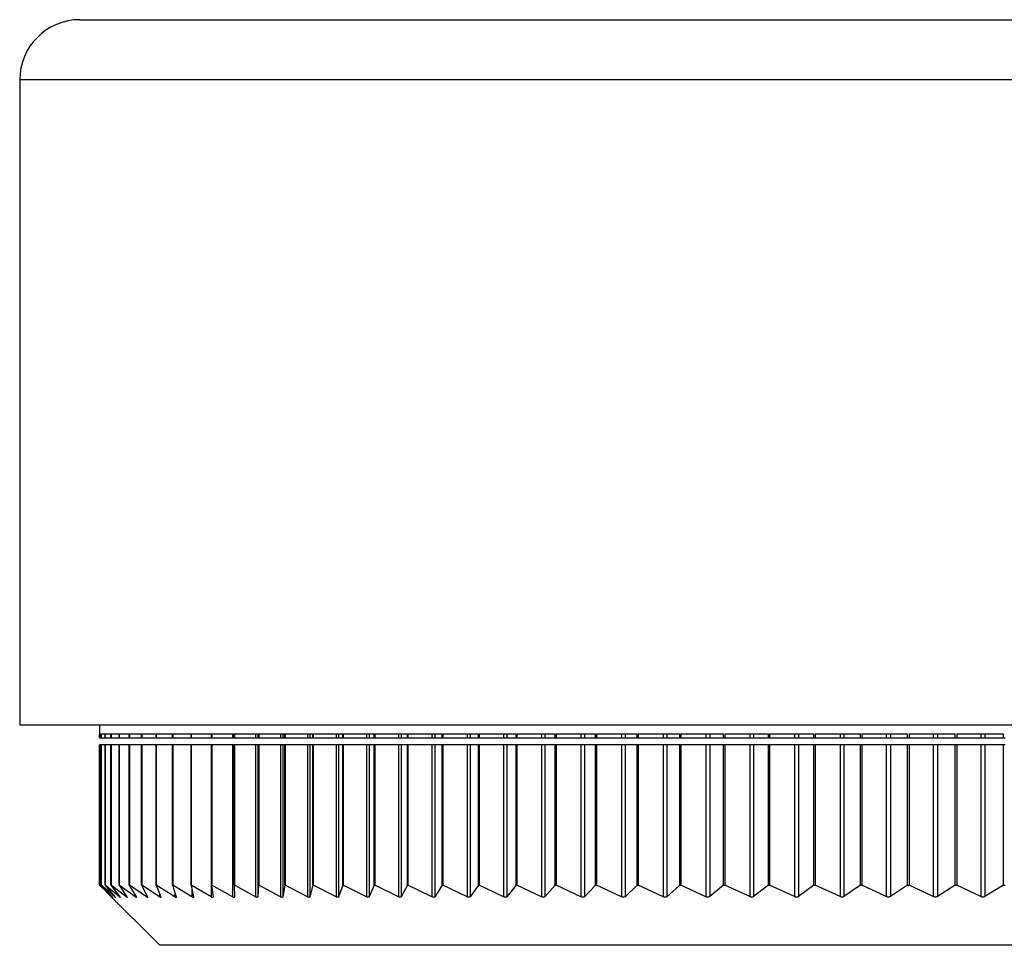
# Model space of a CAD drawing. Header units: millimetres. Extents: x 294 to 1094, y 402 to 731.
# Tile 11 of 13: x 970 to 1003, y 402 to 433. Entities that reach past the tile are written whole.
import ezdxf

# ---------------------------------------------------------------- set-up
doc = ezdxf.new("R2010")
doc.units = ezdxf.units.MM

msp = doc.modelspace()

# ---------------------------------------------------------------- linework, layer by layer
at = {"color": 7, "linetype": 'Continuous', "lineweight": 25}
for p, q in [((972.178, 432.617), (1018.128, 432.617)), ((970.178, 430.617), (970.178, 409.217)), ((1050.178, 409.217), (970.178, 409.217)), ((972.828, 409.217), (972.828, 408.917)), ((972.83, 408.917), (972.828, 408.917)), ((972.883, 408.917), (972.83, 408.917)), ((972.83, 408.917), (972.83, 408.795)), ((972.83, 408.795), (972.83, 408.917)), ((972.883, 408.795), (972.883, 408.917)), ((973.009, 408.917), (972.884, 408.917)), ((972.884, 408.917), (972.884, 408.795)), ((973.206, 408.917), (973.009, 408.917)), ((973.009, 408.917), (973.009, 408.795)), ((973.009, 408.795), (973.009, 408.917)), ((973.206, 408.795), (973.206, 408.917)), ((973.474, 408.917), (973.207, 408.917)), ((973.207, 408.917), (973.207, 408.795)), ((973.474, 408.795), (973.474, 408.917)), ((973.813, 408.917), (973.476, 408.917)), ((973.476, 408.917), (973.476, 408.795)), ((973.813, 408.795), (973.813, 408.917)), ((974.223, 408.917), (973.815, 408.917)), ((973.815, 408.917), (973.815, 408.795)), ((974.223, 408.795), (974.223, 408.917)), ((974.701, 408.917), (974.226, 408.917)), ((974.226, 408.917), (974.226, 408.795)), ((974.701, 408.795), (974.701, 408.917)), ((975.248, 408.917), (974.705, 408.917)), ((974.705, 408.917), (974.705, 408.795)), ((975.248, 408.795), (975.248, 408.917)), ((975.863, 408.917), (975.253, 408.917)), ((975.253, 408.917), (975.253, 408.795)), ((975.863, 408.795), (975.863, 408.917)), ((976.544, 408.917), (975.869, 408.917)), ((975.869, 408.917), (975.869, 408.795)), ((976.531, 408.917), (976.531, 408.795)), ((976.544, 408.795), (976.544, 408.917)), ((977.289, 408.917), (976.551, 408.917)), ((976.551, 408.917), (976.551, 408.795)), ((977.235, 408.917), (977.235, 408.795)), ((977.289, 408.795), (977.289, 408.917)), ((978.098, 408.917), (977.298, 408.917)), ((977.298, 408.917), (977.298, 408.795)), ((978.002, 408.917), (978.002, 408.795)), ((978.071, 408.917), (978.071, 408.795)), ((978.098, 408.795), (978.098, 408.917)), ((978.969, 408.917), (978.109, 408.917)), ((978.109, 408.917), (978.109, 408.795)), ((978.831, 408.917), (978.831, 408.795)), ((978.905, 408.917), (978.905, 408.795)), ((978.969, 408.795), (978.969, 408.917)), ((979.9, 408.917), (978.981, 408.917)), ((978.981, 408.917), (978.981, 408.795)), ((979.721, 408.917), (979.721, 408.795)), ((979.8, 408.917), (979.8, 408.795)), ((979.9, 408.795), (979.9, 408.917)), ((980.89, 408.917), (979.914, 408.917)), ((979.914, 408.917), (979.914, 408.795)), ((980.67, 408.917), (980.67, 408.795)), ((980.754, 408.917), (980.754, 408.795)), ((980.89, 408.795), (980.89, 408.917)), ((981.936, 408.917), (980.905, 408.917)), ((980.905, 408.917), (980.905, 408.795)), ((981.676, 408.917), (981.676, 408.795)), ((981.765, 408.917), (981.765, 408.795)), ((981.936, 408.795), (981.936, 408.917)), ((983.036, 408.917), (981.953, 408.917)), ((981.953, 408.917), (981.953, 408.795)), ((982.736, 408.917), (982.736, 408.795)), ((982.83, 408.917), (982.83, 408.795)), ((983.036, 408.795), (983.036, 408.917)), ((984.189, 408.917), (983.056, 408.917)), ((983.056, 408.917), (983.056, 408.795)), ((983.85, 408.917), (983.85, 408.795)), ((983.948, 408.917), (983.948, 408.795)), ((984.189, 408.795), (984.189, 408.917)), ((985.392, 408.917), (984.211, 408.917)), ((984.211, 408.917), (984.211, 408.795)), ((985.015, 408.917), (985.015, 408.795)), ((985.117, 408.917), (985.117, 408.795)), ((985.392, 408.795), (985.392, 408.917)), ((986.642, 408.917), (985.416, 408.917)), ((985.416, 408.917), (985.416, 408.795)), ((986.228, 408.917), (986.228, 408.795)), ((986.334, 408.917), (986.334, 408.795)), ((986.642, 408.795), (986.642, 408.917)), ((987.938, 408.917), (986.669, 408.917)), ((986.669, 408.917), (986.669, 408.795)), ((987.487, 408.917), (987.487, 408.795)), ((987.598, 408.917), (987.598, 408.795)), ((987.938, 408.795), (987.938, 408.917)), ((989.277, 408.917), (987.967, 408.917)), ((987.967, 408.917), (987.967, 408.795)), ((988.791, 408.917), (988.791, 408.795)), ((988.905, 408.917), (988.905, 408.795)), ((989.277, 408.795), (989.277, 408.917)), ((990.656, 408.917), (989.308, 408.917)), ((989.308, 408.917), (989.308, 408.795)), ((990.135, 408.917), (990.135, 408.795)), ((990.253, 408.917), (990.253, 408.795)), ((990.656, 408.795), (990.656, 408.917)), ((992.073, 408.917), (990.69, 408.917)), ((990.69, 408.917), (990.69, 408.795)), ((991.518, 408.917), (991.518, 408.795)), ((991.639, 408.917), (991.639, 408.795)), ((992.073, 408.795), (992.073, 408.917)), ((993.524, 408.917), (992.109, 408.917)), ((992.109, 408.917), (992.109, 408.795)), ((992.938, 408.917), (992.938, 408.795)), ((993.061, 408.917), (993.061, 408.795)), ((993.524, 408.795), (993.524, 408.917)), ((995.008, 408.917), (993.563, 408.917)), ((993.563, 408.917), (993.563, 408.795)), ((994.39, 408.917), (994.39, 408.795)), ((994.517, 408.917), (994.517, 408.795)), ((995.008, 408.795), (995.008, 408.917)), ((996.521, 408.917), (995.05, 408.917)), ((995.05, 408.917), (995.05, 408.795)), ((995.873, 408.917), (995.873, 408.795)), ((996.002, 408.917), (996.002, 408.795)), ((996.521, 408.795), (996.521, 408.917)), ((998.06, 408.917), (996.565, 408.917)), ((996.565, 408.917), (996.565, 408.795)), ((997.384, 408.917), (997.384, 408.795)), ((997.515, 408.917), (997.515, 408.795)), ((998.06, 408.795), (998.06, 408.917)), ((999.623, 408.917), (998.107, 408.917)), ((998.107, 408.917), (998.107, 408.795)), ((998.919, 408.917), (998.919, 408.795)), ((999.053, 408.917), (999.053, 408.795)), ((999.623, 408.795), (999.623, 408.917)), ((1001.205, 408.917), (999.672, 408.917)), ((999.672, 408.917), (999.672, 408.795)), ((1000.477, 408.917), (1000.477, 408.795)), ((1000.612, 408.917), (1000.612, 408.795)), ((1001.205, 408.795), (1001.205, 408.917)), ((1002.806, 408.917), (1001.257, 408.917)), ((1001.257, 408.917), (1001.257, 408.795)), ((1002.053, 408.917), (1002.053, 408.795)), ((1002.189, 408.917), (1002.189, 408.795)), ((1002.806, 408.795), (1002.806, 408.917)), ((972.83, 408.795), (972.83, 408.795)), ((972.83, 408.795), (972.883, 408.795)), ((972.83, 408.562), (972.83, 403.917)), ((972.883, 408.562), (972.83, 408.562)), ((972.83, 403.917), (972.83, 408.562)), ((972.83, 408.562), (972.83, 408.562)), ((972.883, 408.795), (972.884, 408.795)), ((972.883, 403.917), (972.883, 408.562)), ((972.884, 408.562), (972.883, 408.562)), ((972.884, 408.795), (973.009, 408.795)), ((972.884, 408.562), (972.884, 403.917)), ((973.009, 408.562), (972.884, 408.562)), ((973.009, 408.795), (973.009, 408.795)), ((973.009, 408.795), (973.206, 408.795)), ((973.009, 408.562), (973.009, 403.917)), ((973.206, 408.562), (973.009, 408.562)), ((973.009, 403.917), (973.009, 408.562)), ((973.009, 408.562), (973.009, 408.562)), ((973.206, 408.795), (973.207, 408.795)), ((973.206, 403.917), (973.206, 408.562)), ((973.207, 408.562), (973.206, 408.562)), ((973.207, 408.795), (973.474, 408.795)), ((973.207, 408.562), (973.207, 403.917)), ((973.474, 408.562), (973.207, 408.562)), ((973.474, 408.795), (973.476, 408.795)), ((973.474, 403.917), (973.474, 408.562)), ((973.476, 408.562), (973.474, 408.562)), ((973.476, 408.795), (973.813, 408.795)), ((973.476, 408.562), (973.476, 403.917)), ((973.813, 408.562), (973.476, 408.562)), ((973.813, 408.795), (973.815, 408.795)), ((973.813, 403.917), (973.813, 408.562)), ((973.815, 408.562), (973.813, 408.562)), ((973.815, 408.795), (974.223, 408.795)), ((973.815, 408.562), (973.815, 403.917)), ((974.223, 408.562), (973.815, 408.562)), ((974.223, 408.795), (974.226, 408.795)), ((974.223, 403.917), (974.223, 408.562)), ((974.226, 408.562), (974.223, 408.562)), ((974.226, 408.795), (974.701, 408.795)), ((974.226, 408.562), (974.226, 403.917)), ((974.701, 408.562), (974.226, 408.562)), ((974.701, 408.795), (974.705, 408.795)), ((974.701, 403.917), (974.701, 408.562)), ((974.705, 408.562), (974.701, 408.562)), ((974.705, 408.795), (975.248, 408.795)), ((974.705, 408.562), (974.705, 403.917)), ((975.248, 408.562), (974.705, 408.562)), ((975.248, 408.795), (975.253, 408.795)), ((975.248, 403.917), (975.248, 408.562)), ((975.253, 408.562), (975.248, 408.562)), ((975.253, 408.795), (975.863, 408.795)), ((975.253, 408.562), (975.253, 403.917)), ((975.863, 408.562), (975.253, 408.562)), ((975.863, 408.795), (975.869, 408.795)), ((975.863, 403.917), (975.863, 408.562)), ((975.869, 408.562), (975.863, 408.562)), ((975.869, 408.795), (976.531, 408.795)), ((975.869, 408.562), (975.869, 403.917)), ((976.531, 408.562), (975.869, 408.562)), ((976.531, 408.795), (976.544, 408.795)), ((976.531, 408.562), (976.531, 403.523)), ((976.544, 408.562), (976.531, 408.562)), ((976.544, 408.795), (976.551, 408.795)), ((976.544, 403.917), (976.544, 408.562)), ((976.551, 408.562), (976.544, 408.562)), ((976.551, 408.795), (977.235, 408.795)), ((976.551, 408.562), (976.551, 403.917)), ((977.235, 408.562), (976.551, 408.562)), ((977.235, 408.795), (977.289, 408.795)), ((977.235, 408.562), (977.235, 403.523)), ((977.289, 408.562), (977.235, 408.562)), ((977.289, 408.795), (977.298, 408.795)), ((977.289, 403.917), (977.289, 408.562)), ((977.298, 408.562), (977.289, 408.562)), ((977.298, 408.795), (978.002, 408.795)), ((977.298, 408.562), (977.298, 403.917)), ((978.002, 408.562), (977.298, 408.562)), ((978.002, 408.795), (978.071, 408.795)), ((978.002, 408.562), (978.002, 403.524)), ((978.071, 408.562), (978.002, 408.562)), ((978.071, 408.795), (978.098, 408.795)), ((978.071, 408.562), (978.071, 403.524)), ((978.098, 408.562), (978.071, 408.562)), ((978.098, 408.795), (978.109, 408.795)), ((978.098, 403.917), (978.098, 408.562)), ((978.109, 408.562), (978.098, 408.562)), ((978.109, 408.795), (978.831, 408.795)), ((978.109, 408.562), (978.109, 403.917)), ((978.831, 408.562), (978.109, 408.562)), ((978.831, 408.795), (978.905, 408.795)), ((978.831, 408.562), (978.831, 403.524)), ((978.905, 408.562), (978.831, 408.562)), ((978.905, 408.795), (978.969, 408.795)), ((978.905, 408.562), (978.905, 403.525)), ((978.969, 408.562), (978.905, 408.562)), ((978.969, 408.795), (978.981, 408.795)), ((978.969, 403.917), (978.969, 408.562)), ((978.981, 408.562), (978.969, 408.562)), ((978.981, 408.795), (979.721, 408.795)), ((978.981, 408.562), (978.981, 403.917)), ((979.721, 408.562), (978.981, 408.562)), ((979.721, 408.795), (979.8, 408.795)), ((979.721, 408.562), (979.721, 403.525)), ((979.8, 408.562), (979.721, 408.562)), ((979.8, 408.795), (979.9, 408.795)), ((979.8, 408.562), (979.8, 403.525)), ((979.9, 408.562), (979.8, 408.562)), ((979.9, 408.795), (979.914, 408.795)), ((979.9, 403.917), (979.9, 408.562)), ((979.914, 408.562), (979.9, 408.562)), ((979.914, 408.795), (980.67, 408.795)), ((979.914, 408.562), (979.914, 403.917)), ((980.67, 408.562), (979.914, 408.562)), ((980.67, 408.795), (980.754, 408.795)), ((980.67, 408.562), (980.67, 403.525)), ((980.754, 408.562), (980.67, 408.562)), ((980.754, 408.795), (980.89, 408.795)), ((980.754, 408.562), (980.754, 403.526)), ((980.89, 408.562), (980.754, 408.562)), ((980.89, 408.795), (980.905, 408.795)), ((980.89, 403.917), (980.89, 408.562)), ((980.905, 408.562), (980.89, 408.562)), ((980.905, 408.795), (981.676, 408.795)), ((980.905, 408.562), (980.905, 403.917)), ((981.676, 408.562), (980.905, 408.562)), ((981.676, 408.795), (981.765, 408.795)), ((981.676, 408.562), (981.676, 403.526)), ((981.765, 408.562), (981.676, 408.562)), ((981.765, 408.795), (981.936, 408.795)), ((981.765, 408.562), (981.765, 403.526)), ((981.936, 408.562), (981.765, 408.562)), ((981.936, 408.795), (981.953, 408.795)), ((981.936, 403.917), (981.936, 408.562)), ((981.953, 408.562), (981.936, 408.562)), ((981.953, 408.795), (982.736, 408.795)), ((981.953, 408.562), (981.953, 403.917)), ((982.736, 408.562), (981.953, 408.562)), ((982.736, 408.795), (982.83, 408.795)), ((982.736, 408.562), (982.736, 403.526)), ((982.83, 408.562), (982.736, 408.562)), ((982.83, 408.795), (983.036, 408.795)), ((982.83, 408.562), (982.83, 403.527)), ((983.036, 408.562), (982.83, 408.562)), ((983.036, 408.795), (983.056, 408.795)), ((983.036, 403.917), (983.036, 408.562)), ((983.056, 408.562), (983.036, 408.562)), ((983.056, 408.795), (983.85, 408.795)), ((983.056, 408.562), (983.056, 403.917)), ((983.85, 408.562), (983.056, 408.562)), ((983.85, 408.795), (983.948, 408.795)), ((983.85, 408.562), (983.85, 403.527)), ((983.948, 408.562), (983.85, 408.562)), ((983.948, 408.795), (984.189, 408.795)), ((983.948, 408.562), (983.948, 403.527)), ((984.189, 408.562), (983.948, 408.562)), ((984.189, 408.795), (984.211, 408.795)), ((984.189, 403.917), (984.189, 408.562)), ((984.211, 408.562), (984.189, 408.562)), ((984.211, 408.795), (985.015, 408.795)), ((984.211, 408.562), (984.211, 403.917)), ((985.015, 408.562), (984.211, 408.562)), ((985.015, 408.795), (985.117, 408.795)), ((985.015, 408.562), (985.015, 403.527)), ((985.117, 408.562), (985.015, 408.562)), ((985.117, 408.795), (985.392, 408.795)), ((985.117, 408.562), (985.117, 403.528)), ((985.392, 408.562), (985.117, 408.562)), ((985.392, 408.795), (985.416, 408.795)), ((985.392, 403.917), (985.392, 408.562)), ((985.416, 408.562), (985.392, 408.562)), ((985.416, 408.795), (986.228, 408.795)), ((985.416, 408.562), (985.416, 403.917)), ((986.228, 408.562), (985.416, 408.562)), ((986.228, 408.795), (986.334, 408.795)), ((986.228, 408.562), (986.228, 403.528)), ((986.334, 408.562), (986.228, 408.562)), ((986.334, 408.795), (986.642, 408.795)), ((986.334, 408.562), (986.334, 403.528)), ((986.642, 408.562), (986.334, 408.562)), ((986.642, 408.795), (986.669, 408.795)), ((986.642, 403.917), (986.642, 408.562)), ((986.669, 408.562), (986.642, 408.562)), ((986.669, 408.795), (987.487, 408.795)), ((986.669, 408.562), (986.669, 403.917)), ((987.487, 408.562), (986.669, 408.562)), ((987.487, 408.795), (987.598, 408.795)), ((987.487, 408.562), (987.487, 403.528)), ((987.598, 408.562), (987.487, 408.562)), ((987.598, 408.795), (987.938, 408.795)), ((987.598, 408.562), (987.598, 403.529)), ((987.938, 408.562), (987.598, 408.562)), ((987.938, 408.795), (987.967, 408.795)), ((987.938, 403.917), (987.938, 408.562)), ((987.967, 408.562), (987.938, 408.562)), ((987.967, 408.795), (988.791, 408.795)), ((987.967, 408.562), (987.967, 403.917)), ((988.791, 408.562), (987.967, 408.562)), ((988.791, 408.795), (988.905, 408.795)), ((988.791, 408.562), (988.791, 403.529)), ((988.905, 408.562), (988.791, 408.562)), ((988.905, 408.795), (989.277, 408.795)), ((988.905, 408.562), (988.905, 403.529)), ((989.277, 408.562), (988.905, 408.562)), ((989.277, 408.795), (989.308, 408.795)), ((989.277, 403.917), (989.277, 408.562)), ((989.308, 408.562), (989.277, 408.562)), ((989.308, 408.795), (990.135, 408.795)), ((989.308, 408.562), (989.308, 403.917)), ((990.135, 408.562), (989.308, 408.562)), ((990.135, 408.795), (990.253, 408.795)), ((990.135, 408.562), (990.135, 403.529)), ((990.253, 408.562), (990.135, 408.562)), ((990.253, 408.795), (990.656, 408.795)), ((990.253, 408.562), (990.253, 403.53)), ((990.656, 408.562), (990.253, 408.562)), ((990.656, 408.795), (990.69, 408.795)), ((990.656, 403.917), (990.656, 408.562)), ((990.69, 408.562), (990.656, 408.562)), ((990.69, 408.795), (991.518, 408.795)), ((990.69, 408.562), (990.69, 403.917)), ((991.518, 408.562), (990.69, 408.562)), ((991.518, 408.795), (991.639, 408.795)), ((991.518, 408.562), (991.518, 403.53)), ((991.639, 408.562), (991.518, 408.562)), ((991.639, 408.795), (992.073, 408.795)), ((991.639, 408.562), (991.639, 403.53)), ((992.073, 408.562), (991.639, 408.562)), ((992.073, 408.795), (992.109, 408.795)), ((992.073, 403.917), (992.073, 408.562)), ((992.109, 408.562), (992.073, 408.562)), ((992.109, 408.795), (992.938, 408.795)), ((992.109, 408.562), (992.109, 403.917)), ((992.938, 408.562), (992.109, 408.562)), ((992.938, 408.795), (993.061, 408.795)), ((992.938, 408.562), (992.938, 403.53)), ((993.061, 408.562), (992.938, 408.562)), ((993.061, 408.795), (993.524, 408.795)), ((993.061, 408.562), (993.061, 403.531)), ((993.524, 408.562), (993.061, 408.562)), ((993.524, 408.795), (993.563, 408.795)), ((993.524, 403.917), (993.524, 408.562)), ((993.563, 408.562), (993.524, 408.562)), ((993.563, 408.795), (994.39, 408.795)), ((993.563, 408.562), (993.563, 403.917)), ((994.39, 408.562), (993.563, 408.562)), ((994.39, 408.795), (994.517, 408.795)), ((994.39, 408.562), (994.39, 403.531)), ((994.517, 408.562), (994.39, 408.562)), ((994.517, 408.795), (995.008, 408.795)), ((994.517, 408.562), (994.517, 403.531)), ((995.008, 408.562), (994.517, 408.562)), ((995.008, 408.795), (995.05, 408.795)), ((995.008, 403.917), (995.008, 408.562)), ((995.05, 408.562), (995.008, 408.562)), ((995.05, 408.795), (995.873, 408.795)), ((995.05, 408.562), (995.05, 403.917)), ((995.873, 408.562), (995.05, 408.562)), ((995.873, 408.795), (996.002, 408.795)), ((995.873, 408.562), (995.873, 403.531)), ((996.002, 408.562), (995.873, 408.562)), ((996.002, 408.795), (996.521, 408.795)), ((996.002, 408.562), (996.002, 403.532)), ((996.521, 408.562), (996.002, 408.562)), ((996.521, 408.795), (996.565, 408.795)), ((996.521, 403.917), (996.521, 408.562)), ((996.565, 408.562), (996.521, 408.562)), ((996.565, 408.795), (997.384, 408.795)), ((996.565, 408.562), (996.565, 403.917)), ((997.384, 408.562), (996.565, 408.562)), ((997.384, 408.795), (997.515, 408.795)), ((997.384, 408.562), (997.384, 403.532)), ((997.515, 408.562), (997.384, 408.562)), ((997.515, 408.795), (998.06, 408.795)), ((997.515, 408.562), (997.515, 403.533)), ((998.06, 408.562), (997.515, 408.562)), ((998.06, 408.795), (998.107, 408.795)), ((998.06, 403.917), (998.06, 408.562)), ((998.107, 408.562), (998.06, 408.562)), ((998.107, 408.795), (998.919, 408.795)), ((998.107, 408.562), (998.107, 403.917)), ((998.919, 408.562), (998.107, 408.562)), ((998.919, 408.795), (999.053, 408.795)), ((998.919, 408.562), (998.919, 403.532)), ((999.053, 408.562), (998.919, 408.562)), ((999.053, 408.795), (999.623, 408.795)), ((999.053, 408.562), (999.053, 403.533)), ((999.623, 408.562), (999.053, 408.562)), ((999.623, 408.795), (999.672, 408.795)), ((999.623, 403.917), (999.623, 408.562)), ((999.672, 408.562), (999.623, 408.562)), ((999.672, 408.795), (1000.477, 408.795)), ((999.672, 408.562), (999.672, 403.917)), ((1000.477, 408.562), (999.672, 408.562)), ((1000.477, 408.795), (1000.612, 408.795)), ((1000.477, 408.562), (1000.477, 403.533)), ((1000.612, 408.562), (1000.477, 408.562)), ((1000.612, 408.795), (1001.205, 408.795)), ((1000.612, 408.562), (1000.612, 403.534)), ((1001.205, 408.562), (1000.612, 408.562)), ((1001.205, 408.795), (1001.257, 408.795)), ((1001.205, 403.917), (1001.205, 408.562)), ((1001.257, 408.562), (1001.205, 408.562)), ((1001.257, 408.795), (1002.053, 408.795)), ((1001.257, 408.562), (1001.257, 403.917)), ((1002.053, 408.562), (1001.257, 408.562)), ((1002.053, 408.795), (1002.189, 408.795)), ((1002.053, 408.562), (1002.053, 403.533)), ((1002.189, 408.562), (1002.053, 408.562)), ((1002.189, 408.795), (1002.806, 408.795)), ((1002.189, 408.562), (1002.189, 403.534)), ((1002.806, 408.562), (1002.189, 408.562)), ((1002.806, 408.795), (1002.86, 408.795)), ((1002.806, 403.917), (1002.806, 408.562)), ((1002.86, 408.562), (1002.806, 408.562)), ((972.83, 403.917), (973.041, 403.705)), ((972.83, 403.917), (972.83, 403.917)), ((973.242, 403.52), (972.83, 403.917)), ((972.883, 403.917), (973.246, 403.521)), ((972.883, 403.917), (972.884, 403.917)), ((973.328, 403.52), (972.884, 403.917)), ((973.009, 403.917), (973.338, 403.521)), ((973.009, 403.917), (973.009, 403.917)), ((973.485, 403.521), (973.009, 403.917)), ((973.04, 403.704), (974.828, 401.917)), ((973.206, 403.917), (973.501, 403.521)), ((973.206, 403.917), (973.207, 403.917)), ((973.712, 403.521), (973.207, 403.917)), ((973.474, 403.917), (973.735, 403.521)), ((973.474, 403.917), (973.476, 403.917)), ((974.01, 403.521), (973.476, 403.917)), ((973.813, 403.917), (974.038, 403.522)), ((973.813, 403.917), (973.815, 403.917)), ((974.378, 403.522), (973.815, 403.917)), ((974.223, 403.917), (974.412, 403.522)), ((974.223, 403.917), (974.226, 403.917)), ((974.815, 403.522), (974.226, 403.917)), ((974.701, 403.917), (974.855, 403.522)), ((974.701, 403.917), (974.705, 403.917)), ((975.32, 403.522), (974.705, 403.917)), ((975.248, 403.917), (975.366, 403.523)), ((975.248, 403.917), (975.253, 403.917)), ((975.892, 403.523), (975.253, 403.917)), ((975.863, 403.917), (975.944, 403.523)), ((975.863, 403.917), (975.869, 403.917)), ((976.531, 403.523), (975.869, 403.917)), ((976.544, 403.917), (976.589, 403.524)), ((976.544, 403.917), (976.551, 403.917)), ((977.235, 403.523), (976.551, 403.917)), ((977.289, 403.917), (977.298, 403.524)), ((977.289, 403.917), (977.298, 403.917)), ((978.002, 403.524), (977.298, 403.917)), ((978.098, 403.917), (978.071, 403.524)), ((978.098, 403.917), (978.109, 403.917)), ((978.831, 403.524), (978.109, 403.917)), ((978.969, 403.917), (978.905, 403.525)), ((978.969, 403.917), (978.981, 403.917)), ((979.721, 403.525), (978.981, 403.917)), ((979.9, 403.917), (979.8, 403.525)), ((979.9, 403.917), (979.914, 403.917)), ((980.67, 403.525), (979.914, 403.917)), ((980.89, 403.917), (980.754, 403.526)), ((980.89, 403.917), (980.905, 403.917)), ((981.676, 403.526), (980.905, 403.917)), ((981.936, 403.917), (981.765, 403.526)), ((981.936, 403.917), (981.953, 403.917)), ((982.736, 403.526), (981.953, 403.917)), ((983.036, 403.917), (982.83, 403.527)), ((983.036, 403.917), (983.056, 403.917)), ((983.85, 403.527), (983.056, 403.917)), ((984.189, 403.917), (983.948, 403.527)), ((984.189, 403.917), (984.211, 403.917)), ((985.015, 403.527), (984.211, 403.917)), ((985.392, 403.917), (985.117, 403.528)), ((985.392, 403.917), (985.416, 403.917)), ((986.228, 403.528), (985.416, 403.917)), ((986.642, 403.917), (986.334, 403.528)), ((986.642, 403.917), (986.669, 403.917)), ((987.487, 403.528), (986.669, 403.917)), ((987.938, 403.917), (987.598, 403.529)), ((987.938, 403.917), (987.967, 403.917)), ((988.791, 403.529), (987.967, 403.917)), ((989.277, 403.917), (988.905, 403.529)), ((989.277, 403.917), (989.308, 403.917)), ((990.135, 403.529), (989.308, 403.917)), ((990.656, 403.917), (990.253, 403.53)), ((990.656, 403.917), (990.69, 403.917)), ((991.518, 403.53), (990.69, 403.917)), ((992.073, 403.917), (991.639, 403.53)), ((992.073, 403.917), (992.109, 403.917)), ((992.938, 403.53), (992.109, 403.917)), ((993.524, 403.917), (993.061, 403.531)), ((993.524, 403.917), (993.563, 403.917)), ((994.39, 403.531), (993.563, 403.917)), ((995.008, 403.917), (994.517, 403.531)), ((995.008, 403.917), (995.05, 403.917)), ((995.873, 403.531), (995.05, 403.917)), ((996.521, 403.917), (996.002, 403.532)), ((996.521, 403.917), (996.565, 403.917)), ((997.384, 403.532), (996.565, 403.917)), ((998.06, 403.917), (997.515, 403.533)), ((998.06, 403.917), (998.107, 403.917)), ((998.919, 403.532), (998.107, 403.917)), ((999.623, 403.917), (999.053, 403.533)), ((999.623, 403.917), (999.672, 403.917)), ((1000.477, 403.533), (999.672, 403.917)), ((1001.205, 403.917), (1000.612, 403.534)), ((1001.205, 403.917), (1001.257, 403.917)), ((1002.053, 403.533), (1001.257, 403.917)), ((1002.806, 403.917), (1002.189, 403.534)), ((1002.806, 403.917), (1002.86, 403.917)), ((1045.528, 401.917), (974.828, 401.917))]:
    msp.add_line(p, q, dxfattribs=at)
at = {"color": 8, "linetype": 'Continuous', "lineweight": 25}
for p, q in [((1050.178, 430.617), (970.178, 430.617)), ((974.815, 403.626), (974.815, 403.522)), ((975.32, 403.678), (975.32, 403.522)), ((975.892, 403.775), (975.892, 403.523)), ((973.328, 403.533), (973.328, 403.52)), ((973.485, 403.543), (973.485, 403.521)), ((973.712, 403.555), (973.712, 403.521)), ((974.01, 403.572), (974.01, 403.521)), ((974.378, 403.594), (974.378, 403.522))]:
    msp.add_line(p, q, dxfattribs=at)
at = {"color": 7, "linetype": 'Continuous', "lineweight": 25}
msp.add_arc((972.178, 430.617), 2, 90, 180, dxfattribs=at)
for points, knots in [([(973.246, 403.521), (973.251, 403.516), (973.26, 403.506), (973.263, 403.502), (973.256, 403.507), (973.247, 403.516), (973.242, 403.52)], [0, 0, 0, 0, 0.264041, 0.530891, 0.777299, 1, 1, 1, 1]), ([(973.338, 403.521), (973.342, 403.516), (973.35, 403.506), (973.351, 403.502), (973.343, 403.507), (973.333, 403.516), (973.328, 403.52)], [0, 0, 0, 0, 0.264042, 0.530894, 0.777303, 1, 1, 1, 1]), ([(973.501, 403.521), (973.504, 403.516), (973.512, 403.506), (973.511, 403.502), (973.501, 403.507), (973.49, 403.516), (973.485, 403.521)], [0, 0, 0, 0, 0.26404, 0.530895, 0.777305, 1, 1, 1, 1]), ([(973.735, 403.521), (973.738, 403.516), (973.744, 403.506), (973.741, 403.502), (973.73, 403.508), (973.718, 403.517), (973.712, 403.521)], [0, 0, 0, 0, 0.264036, 0.530894, 0.777305, 1, 1, 1, 1]), ([(974.038, 403.522), (974.041, 403.517), (974.046, 403.507), (974.042, 403.503), (974.029, 403.508), (974.016, 403.517), (974.01, 403.521)], [0, 0, 0, 0, 0.264029, 0.53089, 0.777303, 1, 1, 1, 1]), ([(974.412, 403.522), (974.414, 403.517), (974.418, 403.507), (974.412, 403.503), (974.398, 403.508), (974.384, 403.517), (974.378, 403.522)], [0, 0, 0, 0, 0.264019, 0.530884, 0.777299, 1, 1, 1, 1]), ([(974.855, 403.522), (974.857, 403.517), (974.86, 403.507), (974.852, 403.503), (974.836, 403.509), (974.822, 403.518), (974.815, 403.522)], [0, 0, 0, 0, 0.264007, 0.530876, 0.777293, 1, 1, 1, 1]), ([(975.366, 403.523), (975.367, 403.518), (975.369, 403.508), (975.359, 403.504), (975.342, 403.509), (975.327, 403.518), (975.32, 403.522)], [0, 0, 0, 0, 0.263992, 0.530866, 0.777284, 1, 1, 1, 1]), ([(975.944, 403.523), (975.945, 403.518), (975.946, 403.508), (975.934, 403.504), (975.916, 403.509), (975.9, 403.518), (975.892, 403.523)], [0, 0, 0, 0, 0.263974, 0.530852, 0.777273, 1, 1, 1, 1]), ([(976.589, 403.524), (976.589, 403.519), (976.588, 403.509), (976.575, 403.505), (976.555, 403.51), (976.539, 403.519), (976.531, 403.523)], [0, 0, 0, 0, 0.263952, 0.530836, 0.777259, 1, 1, 1, 1]), ([(977.298, 403.524), (977.297, 403.519), (977.296, 403.509), (977.281, 403.505), (977.26, 403.51), (977.243, 403.519), (977.235, 403.523)], [0, 0, 0, 0, 0.263927, 0.530817, 0.777242, 1, 1, 1, 1]), ([(978.071, 403.524), (978.069, 403.519), (978.067, 403.509), (978.051, 403.505), (978.028, 403.511), (978.01, 403.52), (978.002, 403.524)], [0, 0, 0, 0, 0.263898, 0.530795, 0.777223, 1, 1, 1, 1]), ([(978.905, 403.525), (978.904, 403.52), (978.9, 403.51), (978.882, 403.506), (978.858, 403.511), (978.84, 403.52), (978.831, 403.524)], [0, 0, 0, 0, 0.263864, 0.530768, 0.7772, 1, 1, 1, 1]), ([(979.8, 403.525), (979.798, 403.52), (979.793, 403.51), (979.774, 403.506), (979.749, 403.512), (979.73, 403.521), (979.721, 403.525)], [0, 0, 0, 0, 0.263826, 0.530738, 0.777173, 1, 1, 1, 1]), ([(980.754, 403.526), (980.751, 403.521), (980.746, 403.511), (980.725, 403.507), (980.698, 403.512), (980.679, 403.521), (980.67, 403.525)], [0, 0, 0, 0, 0.263783, 0.530703, 0.777142, 1, 1, 1, 1]), ([(981.765, 403.526), (981.761, 403.521), (981.754, 403.511), (981.732, 403.507), (981.705, 403.513), (981.685, 403.521), (981.676, 403.526)], [0, 0, 0, 0, 0.263733, 0.530664, 0.777106, 1, 1, 1, 1]), ([(982.83, 403.527), (982.826, 403.522), (982.818, 403.512), (982.795, 403.508), (982.766, 403.513), (982.746, 403.522), (982.736, 403.526)], [0, 0, 0, 0, 0.263677, 0.530618, 0.777065, 1, 1, 1, 1]), ([(983.948, 403.527), (983.944, 403.522), (983.935, 403.512), (983.91, 403.508), (983.88, 403.514), (983.86, 403.522), (983.85, 403.527)], [0, 0, 0, 0, 0.263613, 0.530566, 0.777018, 1, 1, 1, 1]), ([(985.117, 403.528), (985.112, 403.523), (985.102, 403.513), (985.076, 403.509), (985.045, 403.514), (985.025, 403.523), (985.015, 403.527)], [0, 0, 0, 0, 0.26354, 0.530506, 0.776965, 1, 1, 1, 1]), ([(986.334, 403.528), (986.329, 403.523), (986.318, 403.513), (986.29, 403.509), (986.259, 403.515), (986.238, 403.523), (986.228, 403.528)], [0, 0, 0, 0, 0.263632, 0.530583, 0.777035, 1, 1, 1, 1]), ([(987.598, 403.529), (987.592, 403.524), (987.58, 403.514), (987.551, 403.51), (987.519, 403.515), (987.497, 403.524), (987.487, 403.528)], [0, 0, 0, 0, 0.263695, 0.530636, 0.777084, 1, 1, 1, 1]), ([(988.905, 403.529), (988.898, 403.524), (988.886, 403.514), (988.855, 403.51), (988.822, 403.516), (988.801, 403.525), (988.791, 403.529)], [0, 0, 0, 0, 0.263751, 0.530683, 0.777127, 1, 1, 1, 1]), ([(990.253, 403.53), (990.246, 403.525), (990.232, 403.515), (990.201, 403.511), (990.167, 403.516), (990.145, 403.525), (990.135, 403.529)], [0, 0, 0, 0, 0.2638002, 0.5307243, 0.7771642, 1, 1, 1, 1]), ([(991.639, 403.53), (991.632, 403.525), (991.617, 403.515), (991.585, 403.511), (991.55, 403.517), (991.529, 403.526), (991.518, 403.53)], [0, 0, 0, 0, 0.263844, 0.53076, 0.777197, 1, 1, 1, 1]), ([(993.061, 403.531), (993.054, 403.526), (993.038, 403.516), (993.005, 403.512), (992.97, 403.517), (992.948, 403.526), (992.938, 403.53)], [0, 0, 0, 0, 0.263882, 0.530792, 0.777226, 1, 1, 1, 1]), ([(994.517, 403.531), (994.509, 403.526), (994.492, 403.516), (994.458, 403.512), (994.422, 403.518), (994.401, 403.527), (994.39, 403.531)], [0, 0, 0, 0, 0.2639153, 0.5308201, 0.7772518, 1, 1, 1, 1]), ([(996.002, 403.532), (995.994, 403.527), (995.977, 403.517), (995.942, 403.513), (995.906, 403.518), (995.884, 403.527), (995.873, 403.531)], [0, 0, 0, 0, 0.263945, 0.530844, 0.777274, 1, 1, 1, 1]), ([(997.515, 403.533), (997.507, 403.528), (997.489, 403.517), (997.453, 403.514), (997.416, 403.519), (997.394, 403.528), (997.384, 403.532)], [0, 0, 0, 0, 0.26397, 0.530865, 0.777293, 1, 1, 1, 1]), ([(999.053, 403.533), (999.044, 403.528), (999.025, 403.518), (998.988, 403.514), (998.952, 403.519), (998.93, 403.528), (998.919, 403.532)], [0, 0, 0, 0, 0.263992, 0.530883, 0.777309, 1, 1, 1, 1]), ([(1000.612, 403.534), (1000.602, 403.529), (1000.583, 403.518), (1000.546, 403.515), (1000.509, 403.52), (1000.487, 403.529), (1000.477, 403.533)], [0, 0, 0, 0, 0.264011, 0.530898, 0.777322, 1, 1, 1, 1]), ([(1002.189, 403.534), (1002.179, 403.529), (1002.159, 403.519), (1002.121, 403.515), (1002.084, 403.52), (1002.063, 403.529), (1002.053, 403.533)], [0, 0, 0, 0, 0.264026, 0.53091, 0.777333, 1, 1, 1, 1])]:
    msp.add_open_spline(points, degree=3, knots=knots, dxfattribs=at)

doc.saveas('drawing.dxf')
